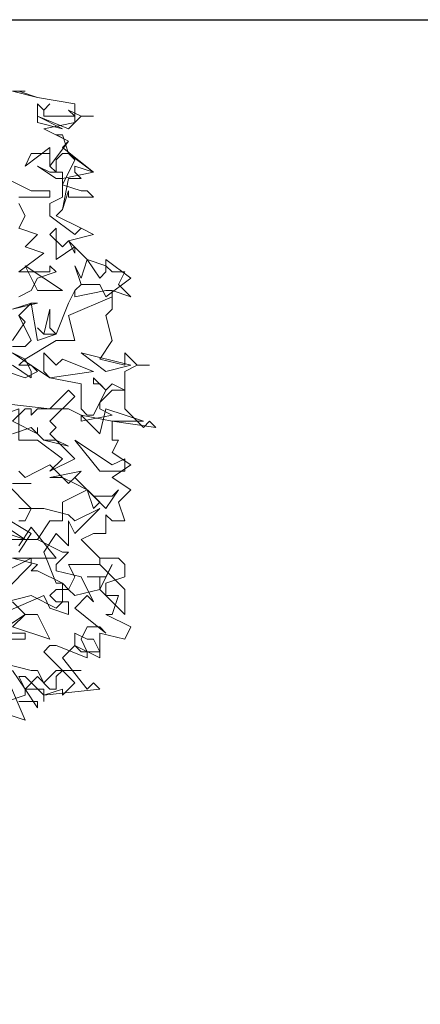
# Model space of a CAD drawing. Header units: millimetres. Extents: x 4234 to 4704, y 1542 to 2004.
# Tile 188 of 256: x 4375.48 to 4381.88, y 1957.79 to 1973.52. Entities that reach past the tile are written whole.
import ezdxf

# ---------------------------------------------------------------- set-up
doc = ezdxf.new("R2010")
doc.units = ezdxf.units.MM
doc.layers.add('BOD', color=40, linetype='Continuous')
doc.layers.add('DIMENSIONS', color=7, linetype='Continuous')

# ---------------------------------------------------------------- blocks, each defined once
blk = doc.blocks.new('A$Cf9015526')
at = {"color": 116, "lineweight": 0, "true_color": 0x136734}
for points in [[(2.2873, 3.1978), (2.3762, 3.1756), (2.5094, 3.1534), (2.5094, 3.0868), (2.3984, 3.0646), (2.4872, 3.0202), (2.465, 2.998), (2.576, 2.9091), (2.465, 2.8869), (2.465, 2.8647), (2.5316, 2.8425), (2.5538, 2.8425), (2.576, 2.8203), (2.4872, 2.8203), (2.4872, 2.8425), (2.465, 2.7759), (2.4428, 2.7537), (2.5316, 2.7093), (2.576, 2.6871), (2.4872, 2.6649), (2.5538, 2.5982), (2.6204, 2.576), (2.6427, 2.5538), (2.6871, 2.5538), (2.6649, 2.5094), (2.7093, 2.465), (2.6427, 2.4872), (2.6427, 2.4206), (2.6204, 2.3984), (2.6427, 2.3095), (2.5982, 2.2429), (2.6871, 2.2207), (2.6871, 2.2651), (2.7315, 2.2207), (2.7759, 2.2207), (2.7315, 2.2207), (2.6871, 2.1985), (2.6871, 2.0653), (2.7537, 1.9986), (2.7759, 2.0209), (2.7981, 1.9986), (2.6427, 2.0209), (2.6427, 1.9542), (2.6649, 1.9542), (2.6427, 1.9098), (2.7093, 1.8654), (2.6427, 1.821), (2.7093, 1.7766), (2.6649, 1.7322), (2.6871, 1.6655), (2.6427, 1.6655), (2.6204, 1.6877), (2.6204, 1.6211), (2.5982, 1.6211), (2.576, 1.6211), (2.5316, 1.5989), (2.5982, 1.5323), (2.6649, 1.5323), (2.6871, 1.5101), (2.6871, 1.4657), (2.6204, 1.4435), (2.6204, 1.4213), (2.6204, 1.3991), (2.6649, 1.3991), (2.6427, 1.3324), (2.6204, 1.3324), (2.7093, 1.288), (2.6871, 1.2436), (2.5982, 1.2658), (2.5982, 1.177), (2.5094, 1.2214), (2.465, 1.177), (2.5538, 1.0659), (2.576, 1.0882), (2.5982, 1.0659), (2.3984, 1.0437), (2.3984, 1.0215), (2.3984, 1.0659), (2.3318, 1.0659), (2.3095, 1.1104)], [(2.2651, 1.1104), (2.3318, 0.9549), (2.1985, 0.9993)], [(2.2651, 2.8869), (2.354, 2.8425), (2.3762, 2.8425), (2.4206, 2.8425), (2.4206, 2.8203), (2.3095, 2.8203)], [(2.3095, 2.7981), (2.3318, 2.7537), (2.3095, 2.7093), (2.3762, 2.6871), (2.3318, 2.6427), (2.3984, 2.6205), (2.3095, 2.5538), (2.3984, 2.5538), (2.4206, 2.5538), (2.4206, 2.576), (2.4428, 2.5538), (2.3762, 2.5316), (2.354, 2.4872), (2.3095, 2.465)], [(2.2651, 2.1985), (2.3318, 2.1763), (2.3762, 2.1985), (2.354, 2.2207), (2.3095, 2.2207), (2.3318, 2.2429), (2.2873, 2.2651)], [(2.2873, 2.4206), (2.3762, 2.4428), (2.354, 2.4428), (2.3095, 2.3984), (2.3318, 2.3762), (2.2873, 2.3095)], [(2.2873, 2.2651), (2.4206, 2.1763), (2.5316, 2.1541), (2.5316, 2.0653), (2.5538, 2.0431), (2.576, 2.0431), (2.6204, 2.1319), (2.5982, 2.1541), (2.576, 2.1541), (2.576, 2.1763), (2.6204, 2.1319), (2.6427, 2.1541), (2.6871, 2.1319), (2.6427, 2.1319), (2.5982, 2.0875), (2.5982, 2.0653), (2.6427, 2.0431), (2.5316, 2.0209), (2.5316, 2.0431), (2.4872, 2.0653), (2.3762, 2.0653), (2.354, 2.0431), (2.354, 2.0653), (2.3318, 2.0653), (2.2873, 2.0209), (2.3762, 1.9764), (2.3762, 1.9986), (2.3762, 1.9764), (2.3984, 1.9542), (2.4428, 1.9542), (2.4872, 1.932), (2.3984, 1.9542), (2.354, 1.9986), (2.2873, 1.9764)], [(2.2651, 1.288), (2.3318, 1.3324), (2.2873, 1.3768)], [(2.2651, 1.3768), (2.354, 1.3991), (2.4428, 1.3546), (2.465, 1.3768), (2.465, 1.4435), (2.3762, 1.4879), (2.354, 1.4879), (2.3762, 1.5101), (2.2873, 1.5323), (2.4428, 1.5323), (2.354, 1.6433), (2.3095, 1.5767)], [(2.3095, 1.6655), (2.3318, 1.6655), (2.354, 1.71), (2.2651, 1.7988)], [(2.3095, 1.8432), (2.3318, 1.821), (2.4206, 1.8654), (2.4872, 1.7988), (2.5094, 1.821), (2.576, 1.7544), (2.6427, 1.7544), (2.6649, 1.7766), (2.6204, 1.71), (2.5538, 1.7766), (2.465, 1.7322), (2.465, 1.6655), (2.4206, 1.6655), (2.3762, 1.5989), (2.465, 1.5545), (2.4872, 1.5545), (2.4428, 1.5101), (2.4428, 1.4879), (2.5316, 1.4657), (2.576, 1.3768), (2.5538, 1.3991), (2.5094, 1.3546), (2.6204, 1.2658), (2.5982, 1.288), (2.5538, 1.288), (2.5316, 1.2436), (2.5538, 1.1992), (2.5538, 1.177), (2.4428, 1.2214), (2.4206, 1.2214), (2.3984, 1.1992), (2.5094, 1.0882), (2.465, 1.0437), (2.465, 1.0659), (2.3984, 1.0437), (2.3318, 1.1104), (2.3095, 1.1104)], [(2.2873, 1.7988), (2.354, 1.7988), (2.2873, 1.7988)], [(2.2651, 1.6433), (2.3318, 1.5989), (2.354, 1.5989), (2.3762, 1.5989), (2.1985, 1.5989)], [(2.2873, 2.4206), (2.354, 2.4428), (2.3762, 2.3095), (2.4428, 2.3318), (2.4872, 2.4428), (2.5094, 2.4872), (2.5094, 2.465), (2.6204, 2.4872), (2.6427, 2.4872), (2.6427, 2.465), (2.4872, 2.3984), (2.5094, 2.3095), (2.4428, 2.3095), (2.3318, 2.2429), (2.354, 2.1985), (2.354, 2.1763), (2.2873, 2.2207)], [(2.2873, 2.2873), (2.3318, 2.2873), (2.354, 2.3095), (2.3095, 2.3984)], [(2.2651, 1.4213), (2.354, 1.5101), (2.354, 1.5323), (2.2651, 1.4879)], [(2.3095, 1.5545), (2.354, 1.6211), (2.2429, 1.6877)], [(2.3095, 1.71), (2.3984, 1.71), (2.4872, 1.6877), (2.5094, 1.6655), (2.5982, 1.71), (2.5094, 1.6211), (2.4872, 1.6655), (2.4872, 1.5767), (2.4428, 1.6211), (2.3984, 1.5545), (2.4428, 1.4435), (2.465, 1.4435), (2.4872, 1.4213), (2.5094, 1.4657), (2.4872, 1.5101), (2.5982, 1.5101), (2.5982, 1.5323), (2.5982, 1.5101), (2.6871, 1.4213), (2.6871, 1.3324), (2.5982, 1.4213), (2.5094, 1.3991), (2.4872, 1.4213), (2.4428, 1.4213), (2.4206, 1.3991), (2.4428, 1.3768), (2.4872, 1.3768), (2.4872, 1.3324), (2.4206, 1.3546), (2.3984, 1.3991), (2.2429, 1.3324)], [(2.2651, 1.0215), (2.3318, 1.0437), (2.3318, 1.0659), (2.2873, 1.1326)], [(2.2651, 1.1548), (2.354, 1.1326), (2.3762, 1.1326), (2.3984, 1.0882), (2.4428, 1.1326), (2.5316, 1.1326), (2.465, 1.1326), (2.4428, 1.1104), (2.4428, 1.0659), (2.4206, 1.0659), (2.3762, 1.1104), (2.3318, 1.0659), (2.3762, 0.9993), (2.3762, 1.0215), (2.3095, 1.0215)]]:
    blk.add_lwpolyline(points, dxfattribs=at)
for points in [[(2.3095, 3.1978), (2.3762, 3.1756), (2.3095, 3.1978), (2.2873, 3.1978), (2.3318, 3.1978)], [(2.4206, 3.1534), (2.3984, 3.1312), (2.3984, 3.109), (2.4872, 3.109), (2.5094, 3.109), (2.4872, 3.1312), (2.5316, 3.109), (2.576, 3.109), (2.5316, 3.109), (2.4872, 3.0646), (2.3762, 3.109), (2.3762, 3.1534), (2.3984, 3.1312)], [(2.3762, 3.0868), (2.3762, 3.109), (2.465, 3.0646)], [(2.4872, 2.9758), (2.576, 2.9091), (2.5094, 2.9314), (2.5094, 2.9091), (2.5316, 2.8869), (2.4872, 2.8869), (2.465, 2.7759), (2.4428, 2.7537), (2.5316, 2.7093), (2.576, 2.6871), (2.5316, 2.7093), (2.5094, 2.6871), (2.4206, 2.7537), (2.4206, 2.7981), (2.465, 2.8203), (2.465, 2.8647), (2.5094, 2.9536), (2.4872, 2.9758), (2.465, 2.9758), (2.4428, 2.9536), (2.4428, 2.9091), (2.4206, 2.9314), (2.4206, 2.9758), (2.354, 2.9758), (2.3318, 2.9314), (2.4206, 2.998), (2.4206, 2.9536), (2.4206, 2.9314), (2.4872, 3.0202), (2.4428, 3.0424), (2.465, 3.0424)], [(2.4428, 2.9091), (2.465, 2.9091), (2.465, 2.8869), (2.4428, 2.8869), (2.3762, 2.9314), (2.4206, 2.9091)], [(2.465, 2.6427), (2.4872, 2.6649), (2.5094, 2.6205), (2.5094, 2.6427), (2.4428, 2.5982), (2.4428, 2.7093), (2.4206, 2.6871)], [(2.465, 2.4872), (2.3318, 2.576), (2.3762, 2.4872)], [(2.5982, 2.5316), (2.6204, 2.5538), (2.6204, 2.5982), (2.7093, 2.5316), (2.6204, 2.465), (2.5982, 2.5094), (2.5316, 2.5094), (2.5094, 2.4872), (2.5316, 2.5094), (2.5094, 2.576), (2.5316, 2.5316), (2.5538, 2.5982)], [(2.4428, 2.3318), (2.3984, 2.3318), (2.3762, 2.354), (2.3984, 2.3318), (2.4206, 2.4206), (2.4206, 2.354)], [(2.465, 2.2429), (2.576, 2.1985), (2.4206, 2.1763), (2.3984, 2.1985), (2.3984, 2.2651), (2.4428, 2.2207)], [(2.7093, 2.2207), (2.5316, 2.2651), (2.6204, 2.1985)], [(2.4206, 2.0209), (2.4428, 1.9986), (2.4206, 1.9764), (2.5094, 1.8876), (2.4206, 1.8432), (2.465, 1.8876), (2.3762, 1.9542), (2.3095, 1.9542), (2.3095, 2.0653), (2.0653, 1.9764), (2.0875, 1.9986), (2.0875, 2.0209), (2.0653, 2.0431), (2.1097, 2.0209), (2.1985, 2.0209), (2.2207, 2.0431), (2.2207, 2.0875), (2.4206, 2.0653), (2.4872, 2.1319), (2.5094, 2.1097)], [(2.6427, 2.0209), (2.5316, 2.0431), (2.5982, 1.9764), (2.6204, 2.0653), (2.7537, 2.0209)], [(2.6871, 1.8876), (2.6871, 1.8432), (2.6427, 1.8432), (2.5982, 1.8432), (2.5094, 1.9542), (2.6427, 1.8654)], [(2.5982, 1.7322), (2.576, 1.71), (2.5538, 1.7766), (2.5094, 1.7988), (2.465, 1.821), (2.4206, 1.821), (2.5316, 1.8432), (2.5094, 1.821)], [(2.1985, 1.5989), (2.1097, 1.6211), (2.1763, 1.5545), (2.1985, 1.6433), (2.3318, 1.5989)], [(2.5982, 1.4657), (2.5538, 1.4657), (2.6204, 1.4657), (2.6427, 1.5101), (2.5982, 1.4213)], [(2.0875, 1.3102), (2.1541, 1.2214), (2.2207, 1.2436), (2.2429, 1.2436), (2.2651, 1.288), (2.2651, 1.2658), (2.3318, 1.2658), (2.3318, 1.2436), (2.2429, 1.2436), (2.2429, 1.2214), (2.1763, 1.1992), (2.0431, 1.2658)], [(2.4206, 1.2436), (2.2873, 1.288), (2.3318, 1.3324), (2.3762, 1.3324)], [(2.576, 1.2436), (2.5982, 1.1992), (2.5316, 1.1992), (2.5094, 1.2214), (2.5094, 1.2658), (2.5538, 1.2436)]]:
    blk.add_lwpolyline(points, close=True, dxfattribs=at)

msp = doc.modelspace()

# ---------------------------------------------------------------- hatches: boundary and pattern name
at = {"layer": 'DIMENSIONS'}
h = msp.add_hatch(dxfattribs=at)
h.set_pattern_fill('GRASS', color=256, scale=0.5)
h.set_pattern_definition([(90, (3399.144, -158.445), (-8.980256, 8.980256), [2.38125, -15.57926]), (45, (3399.144, -158.445), (-8.980256, 8.980256), [2.38125, -10.31875]), (135, (3399.144, -158.445), (-8.980256, -8.980256), [2.38125, -10.31875])])
h.paths.add_polyline_path([(4417.642, 1844.325), (4423.295, 1838.251), (4434.997, 1847.63), (4469.633, 1855.411), (4513.149, 1877.657), (4531.91, 1892.866), (4546.887, 1910.457), (4556.576, 1922.748), (4577.553, 1933.381), (4592.745, 1936.647), (4614.987, 1937.27), (4624.025, 1937.27), (4633.352, 1938.711), (4636.398, 1940.231), (4631.843, 1952.387, 0.161807)])
h.paths.add_polyline_path([(4631.843, 1952.387), (4629.875, 1957.638), (4629.402, 1957.362), (4621.324, 1958.355), (4615.855, 1959.613), (4597.306, 1970.684), (4571.563, 1964.436), (4571.563, 1952.35), (4556.657, 1951.293), (4533.205, 1949.701), (4514.014, 1931.759), (4500.094, 1928.388), (4467.514, 1910.265), (4457.649, 1889.768), (4440.095, 1876.858), (4418.61, 1858.458), (4410.164, 1852.361), (4417.642, 1844.325, -0.161807)])
h.paths.add_polyline_path([(4548.079, 1916.6), (4552.857, 1929.938), (4546.693, 1932.146), (4541.915, 1918.808)], flags=24)
h.paths.add_polyline_path([(4503.056, 1883.274), (4507.833, 1896.612), (4501.67, 1898.82), (4496.892, 1885.482)], flags=24)
h.paths.add_polyline_path([(4451.737, 1857.409), (4456.514, 1870.747), (4450.351, 1872.954), (4445.573, 1859.617)], flags=24)
h.paths.add_polyline_path([(4412.993, 1854.337), (4417.077, 1849.949), (4419.339, 1852.055), (4415.256, 1856.442)], flags=24)
h.paths.add_polyline_path([(4596.347, 1950.181), (4601.125, 1963.518), (4594.961, 1965.726), (4590.184, 1952.389)], flags=24)
h.paths.add_polyline_path([(4509.799, 1914.44), (4520.772, 1919.976), (4517.122, 1927.21), (4506.149, 1921.675)], flags=24)
h.paths.add_polyline_path([(4321.655, 1898.427), (4326.034, 1896.392), (4327.337, 1899.195), (4322.958, 1901.23)], flags=9)
h.paths.add_polyline_path([(4333.436, 1891.996), (4338.276, 1888.46), (4340.1, 1890.956), (4335.26, 1894.492)], flags=9)
h.paths.add_polyline_path([(4351.195, 1875.643), (4355.521, 1871.494), (4357.661, 1873.726), (4353.334, 1877.874)], flags=9)
h.paths.add_polyline_path([(4373.922, 1853.781), (4378.272, 1849.657), (4380.399, 1851.901), (4376.049, 1856.024)], flags=9)
h.paths.add_polyline_path([(4389.205, 1846.109), (4392.546, 1849.595), (4390.314, 1851.734), (4386.973, 1848.248)], flags=9)
h.paths.add_polyline_path([(4407.974, 1825.893), (4411.638, 1829.038), (4409.624, 1831.383), (4405.961, 1828.238)], flags=9)
h.paths.add_polyline_path([(4405.697, 1823.188), (4408.835, 1819.518), (4411.185, 1821.527), (4408.046, 1825.197)], flags=9)
h.paths.add_polyline_path([(4412.076, 1813.536), (4414.857, 1808.226), (4417.596, 1809.66), (4414.815, 1814.97)], flags=9)
h.paths.add_polyline_path([(4306.063, 1735.531), (4308.37, 1742.308), (4305.444, 1743.304), (4303.137, 1736.527)], flags=9)
h.paths.add_polyline_path([(4289.124, 1902.077), (4295.062, 1902.894), (4294.64, 1905.956), (4288.702, 1905.139)], flags=9)
h.paths.add_polyline_path([(4305.67, 1902.469), (4311.525, 1901.187), (4312.186, 1904.206), (4306.331, 1905.488)], flags=9)
h.paths.add_polyline_path([(4434.212, 1813.221), (4438.6, 1817.304), (4436.494, 1819.567), (4432.106, 1815.483)], flags=9)
h.paths.add_polyline_path([(4381.102, 1865.727), (4385.185, 1861.34), (4387.448, 1863.446), (4383.365, 1867.833)], flags=9)
h.paths.add_polyline_path([(4421.978, 1821.805), (4426.062, 1817.417), (4428.324, 1819.523), (4424.241, 1823.911)], flags=9)
h.paths.add_polyline_path([(4410.395, 1823.868), (4413.93, 1827.157), (4411.824, 1829.42), (4408.289, 1826.131)], flags=9)
h.paths.add_polyline_path([(4387.391, 1817.486), (4392.169, 1830.823), (4386.005, 1833.031), (4381.227, 1819.694)], flags=9)
h.paths.add_polyline_path([(4347.973, 1750.06), (4352.75, 1763.397), (4346.587, 1765.605), (4341.809, 1752.268)], flags=9)
h.paths.add_polyline_path([(4341.432, 1678.315), (4346.21, 1691.652), (4340.046, 1693.86), (4335.269, 1680.523)], flags=9)
h.paths.add_polyline_path([(4323.367, 1583.702), (4328.145, 1597.039), (4321.981, 1599.247), (4317.204, 1585.909)], flags=9)
h.paths.add_polyline_path([(4335.365, 1700.446), (4339.979, 1713.328), (4330.825, 1716.607), (4326.211, 1703.726)], flags=9)
h.paths.add_polyline_path([(4396.179, 1839.031), (4404.655, 1830.211), (4406.861, 1832.33), (4398.385, 1841.151)], flags=9)
h.paths.add_polyline_path([(4396.433, 1860.296), (4402.629, 1853.776), (4403.712, 1854.806), (4397.517, 1861.325)], flags=9)
h.paths.add_polyline_path([(4349.014, 1900.377), (4363.585, 1891.161), (4365.102, 1893.559), (4350.531, 1902.776)], flags=9)
h.paths.add_polyline_path([(4438.666, 1769.752), (4437.611, 1764.115), (4441.328, 1763.419), (4442.383, 1769.056)], flags=9)
h.paths.add_polyline_path([(4432.339, 1775.082), (4431.592, 1769.395), (4435.341, 1768.902), (4436.089, 1774.588)], flags=9)
h.paths.add_polyline_path([(4446.576, 1765.01), (4445.473, 1759.382), (4449.184, 1758.654), (4450.287, 1764.282)], flags=9)
h.paths.add_polyline_path([(4333.28, 1902.136), (4338.08, 1900.158), (4339.521, 1903.654), (4334.722, 1905.632)], flags=9)
h.paths.add_polyline_path([(4335.517, 1907.037), (4340.858, 1904.947), (4342.235, 1908.469), (4336.895, 1910.559)], flags=9)
h.paths.add_polyline_path([(4338.313, 1912.555), (4343.753, 1910.74), (4344.95, 1914.327), (4339.509, 1916.142)], flags=9)
h.paths.add_polyline_path([(4390.585, 1863.01), (4393.613, 1859.818), (4396.592, 1862.643), (4393.563, 1865.836)], flags=9)
h.paths.add_polyline_path([(4431.119, 1819.228), (4434.15, 1816.033), (4437.129, 1818.858), (4434.097, 1822.054)], flags=9)
h.paths.add_polyline_path([(4421.135, 1830.165), (4424.164, 1826.973), (4427.142, 1829.798), (4424.114, 1832.991)], flags=9)
h.paths.add_polyline_path([(4410.884, 1841.214), (4413.913, 1838.022), (4416.891, 1840.847), (4413.863, 1844.04)], flags=9)
h.paths.add_polyline_path([(4400.588, 1852.195), (4403.617, 1849.002), (4406.596, 1851.828), (4403.567, 1855.02)], flags=9)
h.paths.add_polyline_path([(4378.865, 1874.762), (4381.896, 1871.566), (4384.875, 1874.392), (4381.843, 1877.588)], flags=9)

# ---------------------------------------------------------------- linework, layer by layer
msp.add_line((4244.911, 1973.519), (4703.753, 1973.519))

# ---------------------------------------------------------------- block references
at = {"layer": 'BOD', "xscale": 4.480026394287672, "yscale": 4.480026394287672, "zscale": 4.480026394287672}
msp.add_blockref('A$Cf9015526', (4365.118, 1958.048, 480.917), dxfattribs=at)

doc.saveas('drawing.dxf')
